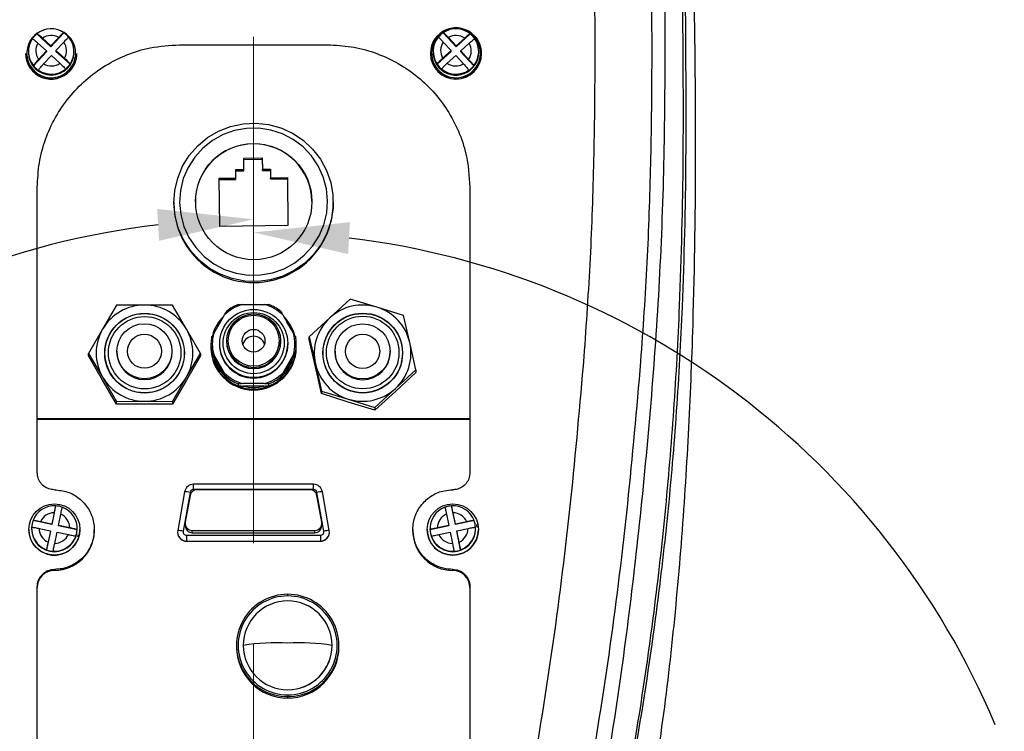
# Model space of a CAD drawing. Header units: millimetres. Extents: x 559 to 1365, y 424 to 1103.
# Tile 74 of 78: x 1159 to 1184, y 1015 to 1033. Entities that reach past the tile are written whole.
import ezdxf

# ---------------------------------------------------------------- set-up
doc = ezdxf.new("R2010")
doc.units = ezdxf.units.MM
for name, pattern in [('ACISOTGL', [3, 2, -1]), ('CENTERX2', [20.32, 12.7, -2.54, 2.54, -2.54]), ('HIDDEN', [1.905, 1.27, -0.635])]:
    doc.linetypes.add(name, pattern=pattern)
doc.layers.add('C1角度', color=7, linetype='Continuous')
doc.layers.add('虚线层', color=7, linetype='HIDDEN', lineweight=25)

msp = doc.modelspace()

# ---------------------------------------------------------------- linework, layer by layer
at = {"color": 7, "linetype": 'CENTERX2', "lineweight": 18}
msp.add_line((1164.7511, 1072.808), (1164.7511, 915.1091), dxfattribs=at)
at = {"color": 7, "linetype": 'Continuous', "lineweight": 25}
for p, q in [((1159.312, 1032.2431), (1159.312, 1032.2461)), ((1159.6653, 1031.9211), (1159.312, 1032.2431)), ((1159.6653, 1031.9435), (1159.4513, 1032.1386)), ((1159.9891, 1032.2725), (1159.6653, 1031.9211)), ((1159.8615, 1032.1564), (1159.6653, 1031.9435)), ((1159.9891, 1032.2755), (1159.9891, 1032.2725)), ((1169.5131, 1032.2725), (1169.5131, 1032.2755)), ((1169.8368, 1031.9211), (1169.5131, 1032.2725)), ((1169.8368, 1031.9435), (1169.6407, 1032.1564)), ((1170.1901, 1032.2431), (1169.8368, 1031.9211)), ((1170.0509, 1032.1386), (1169.8368, 1031.9435)), ((1170.142, 1032.286), (1170.0139, 1032.3422)), ((1170.2844, 1032.1715), (1170.142, 1032.286)), ((1170.1901, 1032.2461), (1170.1901, 1032.2431)), ((1159.3355, 1032.0129), (1159.5495, 1031.8178)), ((1159.6653, 1031.9211), (1159.6653, 1031.9435)), ((1159.7917, 1031.8283), (1159.9879, 1032.0412)), ((1162.894, 1031.9717), (1166.6081, 1031.9717)), ((1169.5143, 1032.0412), (1169.7104, 1031.8283)), ((1169.8368, 1031.9435), (1169.8368, 1031.9211)), ((1169.9526, 1031.8178), (1170.1667, 1032.0129)), ((1159.0278, 1031.7559), (1159.0278, 1031.7499)), ((1159.0992, 1031.8037), (1159.0992, 1031.7798)), ((1159.5495, 1031.7954), (1159.2258, 1031.444)), ((1159.5495, 1031.8178), (1159.3534, 1031.6049)), ((1159.4798, 1031.4897), (1159.6759, 1031.7026)), ((1159.5495, 1031.8178), (1159.5495, 1031.7954)), ((1159.6759, 1031.7026), (1159.89, 1031.5076)), ((1159.7917, 1031.8283), (1159.7917, 1031.8059)), ((1160.0058, 1031.6333), (1159.7917, 1031.8283)), ((1160.1451, 1031.484), (1159.7917, 1031.8059)), ((1160.242, 1031.7798), (1160.242, 1031.8037)), ((1160.3135, 1031.7499), (1160.3135, 1031.7559)), ((1169.1887, 1031.7559), (1169.1887, 1031.7499)), ((1169.2601, 1031.8037), (1169.2601, 1031.7798)), ((1169.7104, 1031.8059), (1169.3571, 1031.484)), ((1169.7104, 1031.8283), (1169.4963, 1031.6333)), ((1169.6122, 1031.5076), (1169.8262, 1031.7026)), ((1169.7104, 1031.8059), (1169.7104, 1031.8283)), ((1169.8262, 1031.7026), (1170.0224, 1031.4897)), ((1169.9526, 1031.7954), (1169.9526, 1031.8178)), ((1170.1488, 1031.6049), (1169.9526, 1031.8178)), ((1170.2764, 1031.444), (1169.9526, 1031.7954)), ((1170.4029, 1031.7798), (1170.4029, 1031.8037)), ((1170.4743, 1031.7499), (1170.4743, 1031.7559)), ((1159.2258, 1031.444), (1159.2258, 1031.447)), ((1160.1451, 1031.4869), (1160.1451, 1031.484)), ((1169.3571, 1031.484), (1169.3571, 1031.4869)), ((1170.2764, 1031.447), (1170.2764, 1031.444)), ((1159.3522, 1031.3318), (1159.3522, 1031.3288)), ((1160.0293, 1031.3583), (1160.0293, 1031.3612)), ((1169.4729, 1031.3612), (1169.4729, 1031.3583)), ((1170.15, 1031.3288), (1170.15, 1031.3318)), ((1163.8729, 1029.8073), (1164.1725, 1029.9242)), ((1164.1725, 1029.9242), (1164.4871, 1029.9919)), ((1164.4871, 1029.9919), (1164.8085, 1030.0085)), ((1164.8085, 1030.0085), (1165.1284, 1029.9736)), ((1165.1284, 1029.9736), (1165.4386, 1029.8881)), ((1163.3491, 1029.4388), (1163.5961, 1029.644)), ((1163.5961, 1029.644), (1163.8729, 1029.8073)), ((1163.9855, 1029.7179), (1163.7175, 1029.5696)), ((1164.2744, 1029.8203), (1163.9855, 1029.7179)), ((1164.5763, 1029.874), (1164.2744, 1029.8203)), ((1164.883, 1029.8775), (1164.5763, 1029.874)), ((1165.1861, 1029.8308), (1164.883, 1029.8775)), ((1165.4773, 1029.735), (1165.1861, 1029.8308)), ((1165.4386, 1029.8881), (1165.7309, 1029.7542)), ((1165.7488, 1029.593), (1165.4773, 1029.735)), ((1165.7309, 1029.7542), (1165.9979, 1029.5754)), ((1163.1385, 1029.1967), (1163.3491, 1029.4388)), ((1163.7175, 1029.5696), (1163.4776, 1029.3795)), ((1165.993, 1029.4084), (1165.7488, 1029.593)), ((1166.2033, 1029.1864), (1165.993, 1029.4084)), ((1165.9979, 1029.5754), (1166.2326, 1029.3564)), ((1162.9696, 1028.9242), (1163.1385, 1029.1967)), ((1163.2725, 1029.1527), (1163.1077, 1028.8955)), ((1163.4776, 1029.3795), (1163.2725, 1029.1527)), ((1166.374, 1028.933), (1166.2033, 1029.1864)), ((1166.2326, 1029.3564), (1166.4289, 1029.1027)), ((1162.8469, 1028.6283), (1162.9696, 1028.9242)), ((1164.5062, 1029.1261), (1164.9704, 1029.1314)), ((1164.5095, 1028.842), (1164.5062, 1029.1261)), ((1164.5065, 1029.0947), (1164.9704, 1029.1001)), ((1164.9704, 1029.1314), (1164.9737, 1028.8473)), ((1164.9704, 1029.1001), (1164.9704, 1029.1314)), ((1164.9704, 1029.1001), (1164.9737, 1028.8159)), ((1166.5004, 1028.6551), (1166.374, 1028.933)), ((1166.4289, 1029.1027), (1166.5818, 1028.821)), ((1163.1077, 1028.8955), (1162.9878, 1028.6147)), ((1164.3059, 1028.8396), (1164.5095, 1028.842)), ((1164.3084, 1028.6265), (1164.3059, 1028.8396)), ((1164.3063, 1028.8083), (1164.5095, 1028.8106)), ((1164.5095, 1028.8106), (1164.5095, 1028.842)), ((1164.9737, 1028.8473), (1165.1772, 1028.8496)), ((1164.9737, 1028.8159), (1164.9737, 1028.8473)), ((1164.9737, 1028.8159), (1165.1772, 1028.8183)), ((1165.1772, 1028.8496), (1165.1797, 1028.6366)), ((1165.1772, 1028.8183), (1165.1772, 1028.8496)), ((1165.1772, 1028.8183), (1165.1797, 1028.6052)), ((1166.5791, 1028.3603), (1166.5004, 1028.6551)), ((1166.5818, 1028.821), (1166.6872, 1028.5186)), ((1162.7735, 1028.3167), (1162.8469, 1028.6283)), ((1162.9878, 1028.6147), (1162.9159, 1028.3182)), ((1163.887, 1028.6217), (1164.3084, 1028.6265)), ((1163.901, 1027.4142), (1163.887, 1028.6217)), ((1163.8874, 1028.5904), (1164.3084, 1028.5952)), ((1164.3084, 1028.5952), (1164.3084, 1028.6265)), ((1165.1797, 1028.6366), (1165.6011, 1028.6414)), ((1165.1797, 1028.6052), (1165.1797, 1028.6366)), ((1165.1797, 1028.6052), (1165.6011, 1028.61)), ((1165.6011, 1028.6414), (1165.6151, 1027.4339)), ((1165.6011, 1028.61), (1165.6011, 1028.6414)), ((1165.6011, 1028.61), (1165.6148, 1027.4339)), ((1166.6872, 1028.5186), (1166.7425, 1028.2033)), ((1162.7513, 1027.9974), (1162.7735, 1028.3167)), ((1162.9159, 1028.3182), (1162.8941, 1028.0139)), ((1166.608, 1028.0566), (1166.5791, 1028.3603)), ((1166.7425, 1028.2033), (1166.7462, 1027.8832)), ((1162.7512, 1028.0203), (1162.7512, 1027.9964)), ((1162.7809, 1027.6786), (1162.7513, 1027.9974)), ((1162.8941, 1028.0139), (1162.923, 1027.7103)), ((1166.5862, 1027.7523), (1166.608, 1028.0566)), ((1166.751, 1027.9964), (1166.751, 1028.0203)), ((1162.8615, 1027.3688), (1162.7809, 1027.6786)), ((1162.923, 1027.7103), (1163.0017, 1027.4155)), ((1166.5143, 1027.4558), (1166.5862, 1027.7523)), ((1166.7462, 1027.8832), (1166.6983, 1027.5667)), ((1165.6151, 1027.4339), (1163.901, 1027.4142)), ((1166.3944, 1027.1751), (1166.5143, 1027.4558)), ((1166.6983, 1027.5667), (1166.5999, 1027.2619)), ((1162.9911, 1027.0758), (1162.8615, 1027.3688)), ((1163.0017, 1027.4155), (1163.1282, 1027.1376)), ((1166.2296, 1026.9178), (1166.3944, 1027.1751)), ((1166.5999, 1027.2619), (1166.4536, 1026.9768)), ((1163.1662, 1026.8072), (1162.9911, 1027.0758)), ((1163.1282, 1027.1376), (1163.2989, 1026.8841)), ((1166.4536, 1026.9768), (1166.2632, 1026.7187)), ((1163.3824, 1026.5701), (1163.1662, 1026.8072)), ((1163.2989, 1026.8841), (1163.5092, 1026.6621)), ((1165.7847, 1026.5009), (1166.0245, 1026.691)), ((1166.0245, 1026.691), (1166.2296, 1026.9178)), ((1166.2632, 1026.7187), (1166.0337, 1026.4943)), ((1163.6341, 1026.3705), (1163.3824, 1026.5701)), ((1163.5092, 1026.6621), (1163.7534, 1026.4776)), ((1163.7534, 1026.4776), (1164.0248, 1026.3355)), ((1165.5166, 1026.3526), (1165.7847, 1026.5009)), ((1166.0337, 1026.4943), (1165.771, 1026.3095)), ((1163.9147, 1026.2137), (1163.6341, 1026.3705)), ((1164.2169, 1026.1037), (1163.9147, 1026.2137)), ((1164.0248, 1026.3355), (1164.316, 1026.2398)), ((1164.316, 1026.2398), (1164.6191, 1026.1931)), ((1164.6191, 1026.1931), (1164.9258, 1026.1966)), ((1164.9258, 1026.1966), (1165.2277, 1026.2503)), ((1165.2277, 1026.2503), (1165.5166, 1026.3526)), ((1165.771, 1026.3095), (1165.4818, 1026.1689)), ((1164.533, 1026.0433), (1164.2169, 1026.1037)), ((1164.8547, 1026.0341), (1164.533, 1026.0433)), ((1165.1737, 1026.0763), (1164.8547, 1026.0341)), ((1165.4818, 1026.1689), (1165.1737, 1026.0763)), ((1162.0136, 1025.4417), (1161.3126, 1025.4364)), ((1162.7146, 1025.4364), (1162.0136, 1025.4417)), ((1164.4814, 1025.4578), (1165.0207, 1025.4578)), ((1164.6236, 1025.4578), (1164.8091, 1025.4638)), ((1164.8091, 1025.4638), (1164.8786, 1025.4578)), ((1167.1793, 1025.5889), (1166.6644, 1025.121)), ((1167.8487, 1025.3873), (1167.1793, 1025.5889)), ((1161.3126, 1025.4364), (1160.9621, 1024.8379)), ((1163.0652, 1024.8379), (1162.7146, 1025.4364)), ((1163.7503, 1024.7283), (1164.0199, 1025.1928)), ((1165.4822, 1025.1928), (1165.7519, 1024.7283)), ((1168.5182, 1025.1752), (1167.8487, 1025.3873)), ((1166.6644, 1025.121), (1166.1496, 1024.6425)), ((1168.6729, 1024.5005), (1168.5182, 1025.1752)), ((1160.9621, 1024.8379), (1160.6115, 1024.2289)), ((1163.4157, 1024.2289), (1163.0652, 1024.8379)), ((1163.6797, 1024.4596), (1163.6797, 1024.4073)), ((1163.894, 1024.4769), (1163.894, 1024.4633)), ((1164.0725, 1024.5417), (1164.0725, 1024.523)), ((1165.4296, 1024.523), (1165.4296, 1024.5417)), ((1165.6082, 1024.4633), (1165.6082, 1024.4769)), ((1165.8224, 1024.4073), (1165.8224, 1024.4596)), ((1166.1496, 1024.6425), (1166.3042, 1023.9678)), ((1166.1496, 1024.5784), (1166.1496, 1024.6425)), ((1166.3042, 1023.8931), (1166.1496, 1024.5784)), ((1168.8275, 1023.8152), (1168.6729, 1024.5005)), ((1160.6115, 1024.2289), (1160.9621, 1023.6303)), ((1160.6115, 1024.1647), (1160.6115, 1024.2289)), ((1161.3208, 1024.2812), (1161.3208, 1024.2588)), ((1162.7064, 1024.2588), (1162.7064, 1024.2812)), ((1163.0652, 1023.6303), (1163.4157, 1024.2289)), ((1163.4157, 1024.2289), (1163.4157, 1024.1647)), ((1163.6928, 1024.2936), (1163.6928, 1024.2414)), ((1165.8094, 1024.2414), (1165.8094, 1024.2936)), ((1166.7957, 1024.2812), (1166.7957, 1024.2588)), ((1168.1814, 1024.2588), (1168.1814, 1024.2812)), ((1160.9621, 1023.5557), (1160.6115, 1024.1647)), ((1163.4157, 1024.1647), (1163.0652, 1023.5557)), ((1164.0199, 1023.7339), (1163.7503, 1024.1983)), ((1164.0199, 1023.6741), (1163.7503, 1024.1386)), ((1165.7519, 1024.1983), (1165.4822, 1023.7339)), ((1165.7519, 1024.1386), (1165.4822, 1023.6741)), ((1166.3042, 1023.9678), (1166.4588, 1023.2825)), ((1166.4588, 1023.2183), (1166.3042, 1023.8931)), ((1168.3126, 1023.3473), (1168.8275, 1023.8152)), ((1168.8275, 1023.7511), (1168.3126, 1023.2726)), ((1168.8275, 1023.8152), (1168.8275, 1023.7511)), ((1160.9621, 1023.6303), (1161.3126, 1023.0213)), ((1161.3126, 1022.9572), (1160.9621, 1023.5557)), ((1162.7146, 1023.0213), (1163.0652, 1023.6303)), ((1163.0652, 1023.5557), (1162.7146, 1022.9572)), ((1164.0774, 1023.5788), (1164.0774, 1023.6311)), ((1164.3664, 1023.4651), (1164.3664, 1023.4129)), ((1165.0207, 1023.4688), (1164.4814, 1023.4688)), ((1165.1357, 1023.4129), (1165.1357, 1023.4651)), ((1165.4247, 1023.6311), (1165.4247, 1023.5788)), ((1165.0207, 1023.4091), (1164.4814, 1023.4091)), ((1166.4588, 1023.2825), (1167.1283, 1023.0809)), ((1166.4588, 1023.2825), (1166.4588, 1023.2183)), ((1167.1283, 1023.0063), (1166.4588, 1023.2183)), ((1167.7978, 1022.8688), (1168.3126, 1023.3473)), ((1168.3126, 1023.2726), (1167.7978, 1022.8047)), ((1161.3126, 1023.0213), (1162.0136, 1023.0266)), ((1161.3126, 1022.9572), (1161.3126, 1023.0213)), ((1162.0136, 1023.0266), (1162.7146, 1023.0213)), ((1162.7146, 1023.0213), (1162.7146, 1022.9572)), ((1167.1283, 1023.0809), (1167.7978, 1022.8688)), ((1167.7978, 1022.8047), (1167.1283, 1023.0063)), ((1162.0136, 1022.9519), (1161.3126, 1022.9572)), ((1162.7146, 1022.9572), (1162.0136, 1022.9519)), ((1167.7978, 1022.8688), (1167.7978, 1022.8047)), ((1170.1794, 1022.5878), (1159.3228, 1022.5878)), ((1170.1794, 1022.5674), (1159.3228, 1022.5674)), ((1163.0199, 1020.7573), (1162.8478, 1019.7826)), ((1166.2571, 1020.9431), (1163.2415, 1020.9431)), ((1166.2571, 1020.8125), (1163.2415, 1020.8125)), ((1166.1712, 1020.8044), (1163.3274, 1020.8044)), ((1166.6508, 1019.7826), (1166.4787, 1020.7573)), ((1163.1557, 1020.7406), (1162.9836, 1019.7659)), ((1163.1559, 1020.6606), (1163.0375, 1019.9903)), ((1166.4611, 1019.9903), (1166.3427, 1020.6606)), ((1166.515, 1019.7659), (1166.3429, 1020.7406)), ((1159.782, 1020.4026), (1159.6848, 1019.934)), ((1159.782, 1020.4041), (1159.782, 1020.4026)), ((1169.7201, 1020.4026), (1169.7201, 1020.4041)), ((1169.8174, 1019.934), (1169.7201, 1020.4026)), ((1159.2155, 1020.0311), (1159.2155, 1020.0326)), ((1159.6848, 1019.934), (1159.2155, 1020.0311)), ((1159.6848, 1019.9452), (1159.4005, 1020.0041)), ((1159.7437, 1020.2292), (1159.6848, 1019.9452)), ((1159.8526, 1019.9105), (1159.9115, 1020.1944)), ((1169.5906, 1020.1944), (1169.6495, 1019.9105)), ((1169.8174, 1019.9452), (1169.7585, 1020.2292)), ((1170.2866, 1020.0311), (1169.8174, 1019.934)), ((1170.1017, 1020.0041), (1169.8174, 1019.9452)), ((1170.2866, 1020.0326), (1170.2866, 1020.0311)), ((1159.1085, 1019.8104), (1159.1085, 1019.8074)), ((1159.1799, 1019.8343), (1159.1799, 1019.8224)), ((1159.3657, 1019.8364), (1159.65, 1019.7776)), ((1159.65, 1019.7664), (1159.5528, 1019.2978)), ((1159.65, 1019.7776), (1159.5911, 1019.4937)), ((1159.65, 1019.7776), (1159.65, 1019.7664)), ((1159.6848, 1019.934), (1159.6848, 1019.9452)), ((1159.8526, 1019.9105), (1159.8526, 1019.8993)), ((1160.1369, 1019.8517), (1159.8526, 1019.9105)), ((1160.3219, 1019.8022), (1159.8526, 1019.8993)), ((1160.3219, 1019.8037), (1160.3219, 1019.8022)), ((1160.3227, 1019.8224), (1160.3227, 1019.8343)), ((1160.3808, 1019.6772), (1160.3941, 1019.8074)), ((1160.3941, 1019.8074), (1160.3941, 1019.8104)), ((1160.7513, 1019.7817), (1160.7513, 1019.8067)), ((1163.0349, 1019.9601), (1163.0349, 1019.903)), ((1163.209, 1019.7862), (1166.2895, 1019.7862)), ((1163.209, 1019.7291), (1163.209, 1019.7862)), ((1166.2895, 1019.7291), (1166.2895, 1019.7862)), ((1166.4637, 1019.903), (1166.4637, 1019.9601)), ((1168.7509, 1019.8067), (1168.7509, 1019.7817)), ((1169.108, 1019.8104), (1169.108, 1019.8074)), ((1169.1794, 1019.8343), (1169.1794, 1019.8224)), ((1169.6495, 1019.8993), (1169.1802, 1019.8022)), ((1169.1802, 1019.8022), (1169.1802, 1019.8037)), ((1169.6495, 1019.9105), (1169.3652, 1019.8517)), ((1169.6495, 1019.8993), (1169.6495, 1019.9105)), ((1169.8174, 1019.9452), (1169.8174, 1019.934)), ((1169.8521, 1019.7776), (1170.1364, 1019.8364)), ((1169.8521, 1019.7664), (1169.8521, 1019.7776)), ((1169.911, 1019.4937), (1169.8521, 1019.7776)), ((1169.9494, 1019.2978), (1169.8521, 1019.7664)), ((1170.3222, 1019.8224), (1170.3222, 1019.8343)), ((1170.3936, 1019.8074), (1170.3936, 1019.8104)), ((1159.759, 1019.459), (1159.8179, 1019.7429)), ((1159.8179, 1019.7429), (1160.1022, 1019.6841)), ((1160.2871, 1019.6346), (1160.2871, 1019.6361)), ((1162.8444, 1019.7436), (1162.8444, 1019.7394)), ((1163.0694, 1019.6639), (1166.4292, 1019.6639)), ((1163.0694, 1019.6639), (1163.0694, 1019.5189)), ((1163.0694, 1019.5189), (1166.4292, 1019.5189)), ((1163.0694, 1019.5148), (1163.0694, 1019.5189)), ((1163.0694, 1019.5148), (1166.4292, 1019.5148)), ((1163.209, 1019.7291), (1166.2895, 1019.7291)), ((1166.4292, 1019.6639), (1166.4292, 1019.5189)), ((1166.4292, 1019.5148), (1166.4292, 1019.5189)), ((1166.6542, 1019.7394), (1166.6542, 1019.7436)), ((1169.215, 1019.6361), (1169.215, 1019.6346)), ((1169.4, 1019.6841), (1169.6843, 1019.7429)), ((1169.6843, 1019.7429), (1169.7432, 1019.459)), ((1159.5528, 1019.2978), (1159.5528, 1019.2993)), ((1159.7206, 1019.2645), (1159.7206, 1019.2631)), ((1169.7815, 1019.2631), (1169.7815, 1019.2645)), ((1169.9494, 1019.2993), (1169.9494, 1019.2978)), ((1159.7513, 1018.8083), (1159.7513, 1018.7831)), ((1169.7508, 1018.7831), (1169.7508, 1018.8083)), ((1159.3228, 1010.5068), (1159.3228, 1018.3804)), ((1170.1794, 1018.3804), (1170.1794, 1010.5068)), ((1165.6082, 1018.1423), (1165.6082, 1018.1829)), ((1164.3225, 1016.899), (1164.3225, 1016.8639)), ((1164.4939, 1016.9027), (1164.4939, 1016.9012)), ((1166.7224, 1016.9012), (1166.7224, 1016.9027)), ((1166.8938, 1016.8639), (1166.8938, 1016.899)), ((1165.6082, 1015.7885), (1165.6082, 1015.79)), ((1165.6082, 1015.6601), (1165.6082, 1015.6151)), ((1165.6082, 1015.58), (1165.6082, 1015.6151))]:
    msp.add_line(p, q, dxfattribs=at)
at = {"color": 8, "linetype": 'Continuous', "lineweight": 25}
for p, q in [((1170.3796, 1032.0347), (1170.2844, 1032.1715)), ((1160.1003, 1031.3223), (1160.1235, 1031.3462)), ((1163.2415, 1020.8125), (1163.2415, 1020.9431)), ((1166.2571, 1020.8125), (1166.2571, 1020.9431)), ((1170.3628, 1019.865), (1170.3523, 1019.9364)), ((1160.3372, 1019.6276), (1160.3528, 1019.6875))]:
    msp.add_line(p, q, dxfattribs=at)
at = {"color": 7, "linetype": 'Continuous', "lineweight": 25}
for centre, radius in [((1164.7566, 1028.0361), 1.4587), ((1162.0128, 1024.2305), 0.9981), ((1162.0172, 1024.2353), 0.9964), ((1164.7543, 1024.4761), 0.8538), ((1164.7538, 1024.4853), 0.7667), ((1164.7537, 1024.5411), 0.676), ((1167.4908, 1024.2399), 0.9978), ((1167.4922, 1024.2318), 0.9966), ((1162.0173, 1024.2446), 0.9086), ((1162.011, 1024.2818), 0.6902), ((1164.7537, 1024.5448), 0.6402), ((1167.4906, 1024.249), 0.9107), ((1167.4869, 1024.2786), 0.6914), ((1162.0118, 1024.2807), 0.4268), ((1164.7521, 1024.545), 0.2847), ((1167.4884, 1024.2793), 0.4281), ((1159.752, 1019.8105), 0.6421), ((1169.7515, 1019.8101), 0.6422)]:
    msp.add_circle(centre, radius, dxfattribs=at)
at = {"color": 7, "linetype": 'Continuous', "lineweight": 18}
for radius, start, end in [(123.0653, 318, 222), (114.28, 316.394071, 223.605929)]:
    msp.add_arc((1164.7511, 946.3451), radius, start, end, dxfattribs=at)
at = {"color": 7, "linetype": 'Continuous', "lineweight": 25}
for centre, radius, start, end in [((1159.6706, 1031.7981), 0.5738, 56.2951, 128.68246), ((1169.8318, 1031.7527), 0.6431, 42.56736, 179.71798), ((1169.8315, 1031.7981), 0.5738, 51.31754, 123.7049), ((1159.6704, 1031.7579), 0.612, 107.31153, 314.62674), ((1159.6651, 1031.8036), 0.5659, 145.96307, 219.06941), ((1159.6681, 1031.7988), 0.5694, 128.71476, 145.97658), ((1159.6706, 1031.8192), 0.3874, 60.49057, 124.487), ((1159.6745, 1031.759), 0.6099, 317.4051, 72.98519), ((1159.6725, 1031.7982), 0.5703, 39.03651, 56.28189), ((1159.6761, 1031.8037), 0.5659, 325.96307, 39.06941), ((1169.8329, 1031.7573), 0.613, 107.43873, 26.90556), ((1169.826, 1031.8037), 0.5659, 140.93059, 214.03693), ((1169.8296, 1031.7982), 0.5703, 123.71811, 140.96349), ((1169.8315, 1031.8192), 0.3874, 55.513, 119.50943), ((1169.834, 1031.7988), 0.5694, 34.02342, 51.28524), ((1169.837, 1031.8036), 0.5659, 320.93059, 34.03693), ((1169.8371, 1031.7557), 0.6373, 0.01898, 42.6916), ((1159.6668, 1031.8231), 0.3819, 150.19295, 214.83953), ((1159.6745, 1031.8231), 0.3819, 330.19295, 34.83953), ((1169.8277, 1031.8231), 0.3819, 145.16047, 209.80705), ((1169.8353, 1031.8231), 0.3819, 325.16047, 29.80705), ((1159.6708, 1031.7588), 0.643, 180.26159, 317.45308), ((1159.6709, 1031.7531), 0.6431, 180.28202, 317.43264), ((1159.6706, 1031.7821), 0.5714, 180.23496, 359.76504), ((1159.6762, 1031.7561), 0.6373, 317.3084, 359.98102), ((1159.6762, 1031.7501), 0.6373, 317.3084, 359.98102), ((1169.8315, 1031.7526), 0.6428, 180.24222, 359.75778), ((1169.8265, 1031.7799), 0.5664, 180.01762, 222.69296), ((1169.8314, 1031.7822), 0.5715, 222.53171, 359.75363), ((1159.6687, 1031.8032), 0.5703, 219.03651, 236.28189), ((1159.6706, 1031.8269), 0.3874, 240.49057, 304.487), ((1159.6731, 1031.8026), 0.5694, 308.71476, 325.97658), ((1169.829, 1031.8026), 0.5694, 214.02342, 231.28524), ((1169.8315, 1031.8269), 0.3874, 235.513, 299.50943), ((1169.8334, 1031.8032), 0.5703, 303.71811, 320.96349), ((1159.6706, 1031.8092), 0.5738, 236.2951, 308.68246), ((1169.8315, 1031.8092), 0.5738, 231.31754, 303.7049), ((1164.7511, 1028.0216), 1.4643, 0.90065, 179.75751), ((1164.751, 1028.0046), 1.9999, 180.23458, 0.42358), ((1162.0124, 1024.2263), 1.2154, 89.94099, 149.78681), ((1162.0149, 1024.2263), 1.2154, 30.21319, 90.05901), ((1164.7497, 1024.4561), 1.037, 104.99446, 134.73335), ((1164.7496, 1024.452), 1.0728, 110.9279, 128.79991), ((1164.7524, 1024.4561), 1.037, 45.26665, 75.00554), ((1164.7525, 1024.452), 1.0728, 51.20009, 69.0721), ((1167.4886, 1024.2228), 1.219, 72.81393, 132.53669), ((1167.4931, 1024.2306), 1.2102, 12.88804, 72.9115), ((1164.7439, 1024.3983), 1.0645, 134.21399, 163.0857), ((1164.7437, 1024.4022), 1.0286, 143.84144, 155.88561), ((1164.7584, 1024.3984), 1.0643, 14.73547, 45.78757), ((1164.7584, 1024.4022), 1.0286, 24.11439, 36.15856), ((1167.4779, 1024.234), 1.2035, 132.52666, 192.78032), ((1162.0014, 1024.2341), 1.202, 149.84587, 210.15413), ((1162.0258, 1024.2341), 1.202, 329.84587, 30.15413), ((1164.74, 1024.4633), 1.0246, 165.00945, 194.99055), ((1164.7622, 1024.4633), 1.0246, 345.00945, 14.99055), ((1164.7394, 1024.4596), 1.0598, 170.99042, 189.00958), ((1164.7511, 1024.4669), 0.8571, 180.23654, 359.76346), ((1164.7511, 1024.526), 0.6785, 180.24755, 359.75245), ((1164.7511, 1024.372), 0.2861, 17.82963, 162.17037), ((1164.7627, 1024.4596), 1.0598, 350.99042, 9.00958), ((1167.4991, 1024.2342), 1.2035, 312.52666, 12.78032), ((1162.0136, 1024.2618), 0.6928, 180.24755, 359.75245), ((1164.7395, 1024.4073), 1.0598, 180.00024, 189.00944), ((1164.7511, 1024.3819), 1.0714, 180.23758, 359.76242), ((1164.7507, 1024.4049), 1.0718, 191.58756, 359.73229), ((1164.7626, 1024.4073), 1.0598, 350.99056, 359.99976), ((1167.4885, 1024.2615), 0.6928, 180.22537, 359.77463), ((1164.7439, 1024.4049), 1.0287, 195.00566, 225.26728), ((1164.7582, 1024.4049), 1.0287, 314.73272, 344.99434), ((1167.4839, 1024.2377), 1.2102, 192.88804, 252.9115), ((1164.7497, 1024.4705), 1.037, 225.26665, 255.00554), ((1164.7524, 1024.4705), 1.037, 284.99446, 314.73335), ((1162.0124, 1024.2419), 1.2154, 210.21319, 270.05901), ((1162.0149, 1024.2419), 1.2154, 269.94099, 329.78681), ((1164.7496, 1024.4672), 1.0728, 231.20009, 249.0721), ((1164.7496, 1024.4149), 1.0728, 231.20009, 249.0721), ((1164.7525, 1024.4672), 1.0728, 290.9279, 308.79991), ((1164.7525, 1024.4149), 1.0728, 290.9279, 308.79991), ((1164.7511, 1024.4147), 1.0411, 254.99107, 285.00893), ((1167.4885, 1024.2455), 1.219, 252.81393, 312.53669), ((1163.2413, 1020.7181), 0.2249, 89.96976, 169.95287), ((1163.0086, 1020.1046), 0.6528, 76.97609, 89.00614), ((1163.2414, 1020.7254), 0.087, 89.96976, 169.95287), ((1163.3273, 1020.6303), 0.1741, 89.96976, 169.95287), ((1166.1713, 1020.6303), 0.1741, 10.04713, 90.03024), ((1166.2573, 1020.7181), 0.2249, 10.04713, 90.03024), ((1166.2572, 1020.7254), 0.087, 10.04713, 90.03024), ((1166.49, 1020.1046), 0.6528, 90.99386, 103.02391), ((1159.7511, 1019.8336), 0.5714, 86.90334, 159.61366), ((1159.7513, 1019.8314), 0.5721, 69.69401, 86.92628), ((1159.7521, 1019.8342), 0.5706, 356.93966, 69.72156), ((1169.75, 1019.8342), 0.5706, 110.27844, 183.06034), ((1169.7508, 1019.8314), 0.5721, 93.07372, 110.30599), ((1169.751, 1019.8336), 0.5714, 20.38634, 93.09666), ((1159.7499, 1019.8328), 0.5699, 159.6412, 176.91665), ((1159.7512, 1019.8435), 0.3857, 91.11429, 155.40271), ((1159.7519, 1019.8439), 0.3852, 1.15403, 65.50719), ((1169.7503, 1019.8439), 0.3852, 114.49281, 178.84597), ((1169.751, 1019.8435), 0.3857, 24.59729, 88.88571), ((1169.7523, 1019.8328), 0.5699, 3.08335, 20.3588), ((1159.7514, 1019.8082), 0.6429, 180.06734, 348.24313), ((1159.7505, 1019.8345), 0.5706, 176.93966, 249.72156), ((1159.7513, 1019.823), 0.5714, 180.05884, 359.94116), ((1159.7508, 1019.8442), 0.3852, 181.15403, 245.50719), ((1159.7519, 1019.7825), 0.9994, 269.96655, 359.95488), ((1159.7528, 1019.8329), 0.5699, 339.6412, 356.91665), ((1163.0692, 1019.7437), 0.2247, 170.02892, 270.04847), ((1162.8365, 1019.1299), 0.6528, 76.97609, 89.00614), ((1163.0693, 1019.7509), 0.087, 170.02892, 270.04847), ((1163.2089, 1019.9602), 0.174, 170.02892, 270.04847), ((1163.2089, 1019.9031), 0.174, 180.03477, 270.0438), ((1166.2897, 1019.9602), 0.174, 269.95153, 9.97108), ((1166.2897, 1019.9031), 0.174, 269.9562, 359.96523), ((1166.4294, 1019.7437), 0.2247, 269.95153, 9.97108), ((1166.4293, 1019.7509), 0.087, 269.95153, 9.97108), ((1166.6621, 1019.1299), 0.6528, 90.99386, 103.02391), ((1169.75, 1019.7823), 0.9992, 180.0335, 270.04507), ((1169.7508, 1019.8081), 0.6428, 180.06038, 359.93962), ((1169.7508, 1019.823), 0.5714, 180.05836, 359.94164), ((1169.7494, 1019.8329), 0.5699, 183.08335, 200.3588), ((1169.7514, 1019.8442), 0.3852, 294.49281, 358.84597), ((1169.7516, 1019.8345), 0.5706, 290.27844, 3.06034), ((1169.7514, 1019.8118), 0.6136, 4.9737, 11.71559), ((1159.7515, 1019.8351), 0.5714, 266.90334, 339.61366), ((1159.7515, 1019.8446), 0.3857, 271.11429, 335.40271), ((1159.7519, 1019.8122), 0.6137, 342.4987, 348.27429), ((1163.0692, 1019.7395), 0.2248, 180.03477, 270.0438), ((1166.4294, 1019.7395), 0.2248, 269.9562, 359.96523), ((1169.7506, 1019.8351), 0.5714, 200.38634, 273.09666), ((1169.7507, 1019.8446), 0.3857, 204.59729, 268.88571), ((1159.7513, 1019.8343), 0.5721, 249.69401, 266.92628), ((1169.7508, 1019.8343), 0.5721, 273.07372, 290.30599), ((1159.751, 1018.3549), 0.4283, 89.96074, 179.96069), ((1169.7511, 1018.3549), 0.4283, 0.03931, 90.03926), ((1165.6068, 1016.899), 1.2839, 89.93909, 270.06091), ((1165.6069, 1016.9012), 1.2411, 89.93909, 270.06091), ((1165.6095, 1016.899), 1.2839, 269.93909, 90.06091), ((1165.6095, 1016.9012), 1.2411, 269.93909, 90.06091), ((1165.6082, 1016.9027), 1.1142, 0, 180), ((1165.6072, 1016.8647), 1.2847, 180.03657, 270.042), ((1165.3304, 1011.5948), 5.3734, 87.0366, 98.95519), ((1165.6074, 1016.9035), 1.1135, 180.03931, 270.03926), ((1165.6075, 1016.9021), 1.1136, 180.04512, 270.03345), ((1165.886, 1011.5948), 5.3734, 81.04481, 92.9634), ((1165.6089, 1016.9035), 1.1135, 269.96074, 359.96069), ((1165.609, 1016.9019), 1.1134, 269.95493, 359.9665), ((1165.6091, 1016.8647), 1.2847, 269.958, 359.96343)]:
    msp.add_arc(centre, radius, start, end, dxfattribs=at)
at = {"color": 8, "linetype": 'Continuous', "lineweight": 25}
msp.add_arc((1169.8315, 1031.7586), 0.6428, 180.24222, 359.75778, dxfattribs=at)
at = {"color": 7, "linetype": 'Continuous', "lineweight": 25}
for points, knots in [([(1171.4738, 1057.2336), (1171.665, 1055.7378), (1172.0475, 1052.7448), (1172.5046, 1048.1868), (1172.8209, 1044.3313), (1173.0241, 1041.1972), (1173.1503, 1038.8047), (1173.2453, 1036.3971), (1173.3048, 1033.9742), (1173.3241, 1031.5359), (1173.2943, 1029.0825), (1173.2139, 1026.6156), (1173.0986, 1024.9641), (1173.0409, 1024.1381)], [0, 0, 0, 0, 0.140638, 0.2813927, 0.4222626, 0.4943754, 0.5665185, 0.6386918, 0.7108951, 0.7831283, 0.8553908, 0.9276819, 1, 1, 1, 1]), ([(1172.8968, 1057.2073), (1173.09, 1055.71), (1173.4763, 1052.715), (1173.936, 1048.1493), (1174.253, 1044.2852), (1174.4562, 1041.1426), (1174.582, 1038.742), (1174.6761, 1036.3263), (1174.7344, 1033.8951), (1174.7524, 1031.4484), (1174.7209, 1028.9865), (1174.6389, 1026.511), (1174.5229, 1024.8535), (1174.4649, 1024.0246)], [0, 0, 0, 0, 0.14075, 0.2815242, 0.4223315, 0.4944853, 0.5666523, 0.6388338, 0.7110313, 0.7832458, 0.8554784, 0.9277295, 1, 1, 1, 1]), ([(1175.0986, 1046.8507), (1175.2044, 1045.4372), (1175.4202, 1042.553), (1175.6511, 1038.1931), (1175.8051, 1033.7752), (1175.8592, 1029.3593), (1175.8047, 1025.4989), (1175.671, 1022.196), (1175.4938, 1019.4514), (1175.24, 1016.7206), (1174.9428, 1014.3959), (1174.6317, 1012.4756), (1174.3374, 1010.9526), (1174.0431, 1009.6213), (1173.8165, 1008.8064), (1173.7281, 1008.4886)], [0, 0, 0, 0, 0.1103126, 0.2250927, 0.3397736, 0.4543371, 0.5687634, 0.6402055, 0.7115838, 0.7827923, 0.8536156, 0.8939393, 0.9341735, 0.9743309, 1, 1, 1, 1]), ([(1175.0746, 1032.9398), (1175.0747, 1031.8808), (1175.0747, 1029.7869), (1174.9806, 1026.6528), (1174.7819, 1023.5679), (1174.5022, 1020.525), (1174.1707, 1017.581), (1173.7676, 1014.7298), (1173.2912, 1011.9643), (1172.6848, 1009.0499), (1171.9284, 1005.9807), (1171.2698, 1003.8557), (1170.9391, 1002.7884)], [0, 0, 0, 0, 0.1052926, 0.2081944, 0.3092619, 0.4089719, 0.5077321, 0.5993841, 0.6908261, 0.7823407, 0.8906775, 1, 1, 1, 1]), ([(1171.0428, 1002.7449), (1171.0428, 1002.7449), (1171.0456, 1002.751), (1171.0681, 1002.7998), (1171.1695, 1003.0191), (1171.567, 1003.916), (1172.1671, 1005.4843), (1172.8374, 1007.6152), (1173.4009, 1009.7735), (1173.8745, 1011.9534), (1174.3519, 1014.5555), (1174.7626, 1017.3024), (1175.0947, 1020.1919), (1175.3141, 1022.8072), (1175.4746, 1025.7907), (1175.5547, 1029.1416), (1175.5359, 1031.6085), (1175.5265, 1032.8419)], [0, 0, 0, 0, 0.0000003, 0.0006716, 0.0052645, 0.0235709, 0.0965222, 0.1690528, 0.2416601, 0.3143139, 0.3869081, 0.5001109, 0.5857127, 0.6713385, 0.7569426, 0.8784755, 1, 1, 1, 1]), ([(1175.5871, 1032.8061), (1175.5971, 1031.5743), (1175.6171, 1029.1105), (1175.5371, 1025.7635), (1175.3767, 1022.7823), (1175.1535, 1020.169), (1174.8133, 1017.2826), (1174.3922, 1014.5393), (1173.905, 1011.9405), (1173.4229, 1009.7635), (1172.8513, 1007.6082), (1172.1732, 1005.4804), (1171.5691, 1003.9146), (1171.1708, 1003.0211), (1171.0736, 1002.8109), (1171.055, 1002.7709), (1171.055, 1002.7709)], [0, 0, 0, 0, 0.12151959, 0.24304547, 0.3287493, 0.41447447, 0.50017552, 0.61351594, 0.68621261, 0.75896796, 0.83167806, 0.90431295, 0.97735466, 0.99567962, 0.99999972, 1, 1, 1, 1]), ([(1159.1962, 1032.1204), (1159.1977, 1032.1211), (1159.2007, 1032.1227), (1159.2241, 1032.1072), (1159.2587, 1032.08), (1159.298, 1032.0467), (1159.3244, 1032.0228), (1159.3355, 1032.0129)], [0, 0, 0, 0, 0.2107913, 0.4215548, 0.6331395, 0.8470168, 1, 1, 1, 1]), ([(1159.4513, 1032.1386), (1159.4354, 1032.1528), (1159.4035, 1032.1814), (1159.3613, 1032.2164), (1159.33, 1032.24), (1159.3141, 1032.249), (1159.3126, 1032.2469), (1159.312, 1032.2461)], [0, 0, 0, 0, 0.2198469, 0.4398429, 0.6562811, 0.8693721, 1, 1, 1, 1]), ([(1159.9891, 1032.2755), (1159.9877, 1032.2762), (1159.9849, 1032.2775), (1159.9635, 1032.2599), (1159.9318, 1032.23), (1159.8958, 1032.1933), (1159.8716, 1032.1673), (1159.8615, 1032.1564)], [0, 0, 0, 0, 0.2107913, 0.4215548, 0.6331395, 0.8470168, 1, 1, 1, 1]), ([(1159.9879, 1032.0412), (1160.0024, 1032.0568), (1160.0316, 1032.088), (1160.0703, 1032.1266), (1160.099, 1032.1527), (1160.1135, 1032.163), (1160.1149, 1032.1611), (1160.1155, 1032.1603)], [0, 0, 0, 0, 0.2198469, 0.4398429, 0.6562811, 0.8693721, 1, 1, 1, 1]), ([(1169.3867, 1032.1603), (1169.388, 1032.161), (1169.3908, 1032.1623), (1169.4123, 1032.1448), (1169.4439, 1032.1148), (1169.4799, 1032.0782), (1169.5042, 1032.0521), (1169.5143, 1032.0412)], [0, 0, 0, 0, 0.2107913, 0.4215548, 0.6331395, 0.8470168, 1, 1, 1, 1]), ([(1169.6407, 1032.1564), (1169.6261, 1032.172), (1169.5969, 1032.2032), (1169.5582, 1032.2418), (1169.5295, 1032.2679), (1169.515, 1032.2782), (1169.5136, 1032.2762), (1169.5131, 1032.2755)], [0, 0, 0, 0, 0.2198469, 0.4398429, 0.6562811, 0.8693721, 1, 1, 1, 1]), ([(1170.1901, 1032.2461), (1170.1886, 1032.2468), (1170.1856, 1032.2484), (1170.1622, 1032.2328), (1170.1276, 1032.2057), (1170.0884, 1032.1724), (1170.0619, 1032.1485), (1170.0509, 1032.1386)], [0, 0, 0, 0, 0.2107913, 0.4215548, 0.6331395, 0.8470168, 1, 1, 1, 1]), ([(1170.1667, 1032.0129), (1170.1826, 1032.0271), (1170.2144, 1032.0557), (1170.2566, 1032.0908), (1170.288, 1032.1143), (1170.3038, 1032.1233), (1170.3054, 1032.1212), (1170.3059, 1032.1204)], [0, 0, 0, 0, 0.2198469, 0.4398429, 0.6562811, 0.8693721, 1, 1, 1, 1]), ([(1159.3228, 1028.4004), (1159.333, 1028.6032), (1159.3534, 1029.0087), (1159.5126, 1029.5993), (1159.764, 1030.1547), (1160.1064, 1030.6607), (1160.5312, 1031.1003), (1161.0222, 1031.4628), (1161.5674, 1031.7324), (1162.1935, 1031.93), (1162.6449, 1031.9568), (1162.894, 1031.9717)], [0, 0, 0, 0, 0.1088664, 0.2177346, 0.3266065, 0.4354744, 0.5441639, 0.6528456, 0.7602564, 0.8676611, 1, 1, 1, 1]), ([(1166.6081, 1031.9717), (1166.8066, 1031.9619), (1167.2036, 1031.9423), (1167.7823, 1031.7898), (1168.3269, 1031.5491), (1168.8253, 1031.2214), (1169.2612, 1030.8146), (1169.6277, 1030.3396), (1169.9069, 1029.8074), (1170.129, 1029.16), (1170.1609, 1028.6796), (1170.1794, 1028.4004)], [0, 0, 0, 0, 0.1055409, 0.2110844, 0.3165885, 0.4220995, 0.5283784, 0.6346637, 0.742485, 0.8503084, 1, 1, 1, 1]), ([(1160.1451, 1031.4869), (1160.1436, 1031.4905), (1160.1405, 1031.4975), (1160.1171, 1031.5247), (1160.0825, 1031.5605), (1160.0433, 1031.5987), (1160.0168, 1031.6231), (1160.0058, 1031.6333)], [0, 0, 0, 0, 0.2107913, 0.4215548, 0.6331395, 0.8470168, 1, 1, 1, 1]), ([(1169.4963, 1031.6333), (1169.4804, 1031.6185), (1169.4486, 1031.5891), (1169.4064, 1031.5472), (1169.3751, 1031.5136), (1169.3592, 1031.4937), (1169.3577, 1031.4888), (1169.3571, 1031.4869)], [0, 0, 0, 0, 0.2198469, 0.4398429, 0.6562811, 0.8693721, 1, 1, 1, 1]), ([(1159.3534, 1031.6049), (1159.3388, 1031.5889), (1159.3097, 1031.5568), (1159.271, 1031.5113), (1159.2423, 1031.4751), (1159.2277, 1031.454), (1159.2263, 1031.4489), (1159.2258, 1031.447)], [0, 0, 0, 0, 0.2198469, 0.4398429, 0.6562811, 0.8693721, 1, 1, 1, 1]), ([(1159.3522, 1031.3318), (1159.3536, 1031.3355), (1159.3563, 1031.3428), (1159.3778, 1031.3719), (1159.4094, 1031.4106), (1159.4454, 1031.4521), (1159.4697, 1031.4786), (1159.4798, 1031.4897)], [0, 0, 0, 0, 0.2107913, 0.4215548, 0.6331395, 0.8470168, 1, 1, 1, 1]), ([(1159.89, 1031.5076), (1159.9059, 1031.4928), (1159.9377, 1031.4634), (1159.98, 1031.4215), (1160.0113, 1031.3879), (1160.0271, 1031.368), (1160.0287, 1031.3631), (1160.0293, 1031.3612)], [0, 0, 0, 0, 0.2198469, 0.4398429, 0.6562811, 0.8693721, 1, 1, 1, 1]), ([(1169.4729, 1031.3612), (1169.4744, 1031.3648), (1169.4774, 1031.3718), (1169.5008, 1031.399), (1169.5354, 1031.4348), (1169.5746, 1031.473), (1169.6011, 1031.4974), (1169.6122, 1031.5076)], [0, 0, 0, 0, 0.2107913, 0.4215548, 0.6331395, 0.8470168, 1, 1, 1, 1]), ([(1170.0224, 1031.4897), (1170.0369, 1031.4737), (1170.0661, 1031.4416), (1170.1048, 1031.3962), (1170.1335, 1031.36), (1170.148, 1031.3388), (1170.1494, 1031.3337), (1170.15, 1031.3318)], [0, 0, 0, 0, 0.2198469, 0.4398429, 0.6562811, 0.8693721, 1, 1, 1, 1]), ([(1170.2764, 1031.447), (1170.275, 1031.4506), (1170.2722, 1031.458), (1170.2508, 1031.487), (1170.2191, 1031.5258), (1170.1831, 1031.5672), (1170.1589, 1031.5938), (1170.1488, 1031.6049)], [0, 0, 0, 0, 0.2107913, 0.4215548, 0.6331395, 0.8470168, 1, 1, 1, 1]), ([(1159.3228, 1021.2334), (1159.3228, 1021.8316), (1159.3228, 1023.0281), (1159.3228, 1024.8232), (1159.3228, 1026.6155), (1159.3228, 1027.8054), (1159.3228, 1028.4004)], [0, 0, 0, 0, 0.2498235, 0.4996321, 0.7498089, 1, 1, 1, 1]), ([(1170.1794, 1028.4004), (1170.1794, 1027.8066), (1170.1794, 1026.6191), (1170.1794, 1024.8281), (1170.1794, 1023.0318), (1170.1794, 1021.8329), (1170.1794, 1021.2334)], [0, 0, 0, 0, 0.2496753, 0.4993366, 0.7496607, 1, 1, 1, 1]), ([(1164.3664, 1025.4541), (1164.3877, 1025.4548), (1164.4257, 1025.4562), (1164.4644, 1025.4573), (1164.4814, 1025.4578)], [0, 0, 0, 0, 0.5613045, 1, 1, 1, 1]), ([(1165.0207, 1025.4578), (1165.0423, 1025.4572), (1165.0811, 1025.4561), (1165.119, 1025.4547), (1165.1357, 1025.4541)], [0, 0, 0, 0, 0.5586909, 1, 1, 1, 1]), ([(1164.0199, 1025.1928), (1164.0307, 1025.2108), (1164.0501, 1025.243), (1164.069, 1025.2743), (1164.0774, 1025.2881)], [0, 0, 0, 0, 0.5586909, 1, 1, 1, 1]), ([(1165.4247, 1025.2881), (1165.4354, 1025.2705), (1165.4544, 1025.2392), (1165.4737, 1025.2069), (1165.4822, 1025.1928)], [0, 0, 0, 0, 0.5613045, 1, 1, 1, 1]), ([(1163.6928, 1024.6255), (1163.7034, 1024.6447), (1163.7224, 1024.6787), (1163.7418, 1024.7132), (1163.7503, 1024.7283)], [0, 0, 0, 0, 0.5613045, 1, 1, 1, 1]), ([(1165.7519, 1024.7283), (1165.7627, 1024.7091), (1165.782, 1024.6746), (1165.801, 1024.6406), (1165.8094, 1024.6255)], [0, 0, 0, 0, 0.5586909, 1, 1, 1, 1]), ([(1163.7503, 1024.1983), (1163.7395, 1024.2163), (1163.7201, 1024.2486), (1163.7011, 1024.2798), (1163.6928, 1024.2936)], [0, 0, 0, 0, 0.5586909, 1, 1, 1, 1]), ([(1163.6928, 1024.2414), (1163.7034, 1024.2222), (1163.7224, 1024.1882), (1163.7418, 1024.1537), (1163.7503, 1024.1386)], [0, 0, 0, 0, 0.5613045, 1, 1, 1, 1]), ([(1165.8094, 1024.2936), (1165.7987, 1024.2761), (1165.7797, 1024.2447), (1165.7604, 1024.2125), (1165.7519, 1024.1983)], [0, 0, 0, 0, 0.5613045, 1, 1, 1, 1]), ([(1165.7519, 1024.1386), (1165.7627, 1024.1578), (1165.782, 1024.1923), (1165.801, 1024.2263), (1165.8094, 1024.2414)], [0, 0, 0, 0, 0.5586909, 1, 1, 1, 1]), ([(1156.4612, 1024.1381), (1156.5654, 1022.9395), (1156.7737, 1020.5416), (1157.2175, 1016.9563), (1157.7892, 1013.3863), (1158.5065, 1009.8392), (1159.3402, 1006.3151), (1159.9153, 1003.9693), (1160.2029, 1002.7959)], [0, 0, 0, 0, 0.1664094, 0.332919, 0.4995292, 0.6662439, 0.8330683, 1, 1, 1, 1]), ([(1173.0409, 1024.1381), (1172.9368, 1022.9395), (1172.7285, 1020.5416), (1172.2847, 1016.9563), (1171.7129, 1013.3863), (1170.9956, 1009.8392), (1170.162, 1006.3151), (1169.5869, 1003.9693), (1169.2992, 1002.7959)], [0, 0, 0, 0, 0.1664094, 0.332919, 0.4995292, 0.6662439, 0.8330683, 1, 1, 1, 1]), ([(1174.4649, 1024.0246), (1174.3616, 1022.8339), (1174.1549, 1020.4508), (1173.7165, 1016.8863), (1173.1543, 1013.3345), (1172.4498, 1009.8039), (1171.6282, 1006.2963), (1171.0556, 1003.9628), (1170.7692, 1002.7959)], [0, 0, 0, 0, 0.1662504, 0.3327254, 0.4993802, 0.6661725, 0.8330617, 1, 1, 1, 1]), ([(1164.0774, 1023.6311), (1164.0668, 1023.6502), (1164.0478, 1023.6843), (1164.0284, 1023.7187), (1164.0199, 1023.7339)], [0, 0, 0, 0, 0.5613045, 1, 1, 1, 1]), ([(1165.4822, 1023.7339), (1165.4714, 1023.7146), (1165.4521, 1023.6801), (1165.4331, 1023.6461), (1165.4247, 1023.6311)], [0, 0, 0, 0, 0.5586909, 1, 1, 1, 1]), ([(1164.0199, 1023.6741), (1164.0307, 1023.6561), (1164.0501, 1023.6239), (1164.069, 1023.5926), (1164.0774, 1023.5788)], [0, 0, 0, 0, 0.5586909, 1, 1, 1, 1]), ([(1164.4814, 1023.4688), (1164.4598, 1023.4682), (1164.4211, 1023.4671), (1164.3832, 1023.4657), (1164.3664, 1023.4651)], [0, 0, 0, 0, 0.55869094, 1, 1, 1, 1]), ([(1165.1357, 1023.4651), (1165.1144, 1023.4659), (1165.0764, 1023.4673), (1165.0377, 1023.4684), (1165.0207, 1023.4688)], [0, 0, 0, 0, 0.5613045, 1, 1, 1, 1]), ([(1165.4247, 1023.5788), (1165.4354, 1023.5964), (1165.4544, 1023.6277), (1165.4737, 1023.66), (1165.4822, 1023.6741)], [0, 0, 0, 0, 0.5613045, 1, 1, 1, 1]), ([(1164.3664, 1023.4129), (1164.3877, 1023.4121), (1164.4257, 1023.4107), (1164.4644, 1023.4096), (1164.4814, 1023.4091)], [0, 0, 0, 0, 0.5613045, 1, 1, 1, 1]), ([(1165.0207, 1023.4091), (1165.0423, 1023.4097), (1165.0811, 1023.4109), (1165.119, 1023.4122), (1165.1357, 1023.4129)], [0, 0, 0, 0, 0.5586909, 1, 1, 1, 1]), ([(1159.7513, 1020.8054), (1159.7031, 1020.8102), (1159.6068, 1020.8196), (1159.4784, 1020.8934), (1159.3814, 1021.002), (1159.3301, 1021.1224), (1159.3248, 1021.2019), (1159.3228, 1021.2334)], [0, 0, 0, 0, 0.2146943, 0.4293887, 0.6440826, 0.8587759, 1, 1, 1, 1]), ([(1170.1794, 1021.2334), (1170.1746, 1021.1853), (1170.1652, 1021.0891), (1170.0913, 1020.9608), (1169.9825, 1020.864), (1169.862, 1020.8127), (1169.7824, 1020.8075), (1169.7508, 1020.8054)], [0, 0, 0, 0, 0.2146931, 0.4293863, 0.6440793, 0.8587728, 1, 1, 1, 1]), ([(1159.7513, 1020.8054), (1159.8638, 1020.7944), (1160.0886, 1020.7723), (1160.3879, 1020.6001), (1160.6155, 1020.3466), (1160.7456, 1020.03), (1160.7636, 1019.6889), (1160.6675, 1019.361), (1160.468, 1019.0831), (1160.188, 1018.8878), (1159.9334, 1018.8142), (1159.7864, 1018.8094), (1159.7513, 1018.8083)], [0, 0, 0, 0, 0.10737262, 0.21474525, 0.32211778, 0.42949019, 0.53686247, 0.64423461, 0.75160665, 0.85897875, 0.96635117, 1, 1, 1, 1]), ([(1169.7508, 1018.8083), (1169.6735, 1018.8136), (1169.4841, 1018.8266), (1169.2013, 1018.9508), (1168.9482, 1019.1793), (1168.7856, 1019.4803), (1168.7318, 1019.8177), (1168.7929, 1020.1539), (1168.962, 1020.4513), (1169.2199, 1020.6745), (1169.4985, 1020.7896), (1169.6807, 1020.801), (1169.7508, 1020.8054)], [0, 0, 0, 0, 0.0740356, 0.1813836, 0.2887311, 0.396078, 0.5034248, 0.6107716, 0.7181185, 0.8254655, 0.9328126, 1, 1, 1, 1]), ([(1159.782, 1020.4041), (1159.7816, 1020.4032), (1159.7808, 1020.4014), (1159.7743, 1020.3732), (1159.7648, 1020.3296), (1159.754, 1020.2787), (1159.7467, 1020.2437), (1159.7437, 1020.2292)], [0, 0, 0, 0, 0.2107913, 0.4215548, 0.6331395, 0.8470168, 1, 1, 1, 1]), ([(1159.9115, 1020.1944), (1159.9159, 1020.2154), (1159.9247, 1020.2574), (1159.9363, 1020.3117), (1159.9449, 1020.3507), (1159.9493, 1020.369), (1159.9497, 1020.3693), (1159.9499, 1020.3694)], [0, 0, 0, 0, 0.2198469, 0.4398429, 0.6562811, 0.8693721, 1, 1, 1, 1]), ([(1169.5523, 1020.3694), (1169.5527, 1020.3685), (1169.5535, 1020.3667), (1169.56, 1020.3385), (1169.5695, 1020.2948), (1169.5803, 1020.244), (1169.5876, 1020.209), (1169.5906, 1020.1944)], [0, 0, 0, 0, 0.2107913, 0.4215548, 0.6331395, 0.8470168, 1, 1, 1, 1]), ([(1169.7585, 1020.2292), (1169.7541, 1020.2501), (1169.7453, 1020.2921), (1169.7337, 1020.3464), (1169.7251, 1020.3854), (1169.7207, 1020.4037), (1169.7203, 1020.404), (1169.7201, 1020.4041)], [0, 0, 0, 0, 0.2198469, 0.4398429, 0.6562811, 0.8693721, 1, 1, 1, 1]), ([(1159.4005, 1020.0041), (1159.3794, 1020.0083), (1159.3371, 1020.0169), (1159.281, 1020.0267), (1159.2394, 1020.0328), (1159.2184, 1020.0345), (1159.2163, 1020.0331), (1159.2155, 1020.0326)], [0, 0, 0, 0, 0.2198469, 0.4398429, 0.6562811, 0.8693721, 1, 1, 1, 1]), ([(1170.2866, 1020.0326), (1170.2846, 1020.0333), (1170.2806, 1020.0346), (1170.2495, 1020.0311), (1170.2036, 1020.0238), (1170.1515, 1020.0142), (1170.1163, 1020.007), (1170.1017, 1020.0041)], [0, 0, 0, 0, 0.2107913, 0.4215548, 0.6331395, 0.8470168, 1, 1, 1, 1]), ([(1159.1807, 1019.865), (1159.1827, 1019.8657), (1159.1867, 1019.867), (1159.2179, 1019.8634), (1159.2638, 1019.8561), (1159.3159, 1019.8466), (1159.351, 1019.8394), (1159.3657, 1019.8364)], [0, 0, 0, 0, 0.2107913, 0.4215548, 0.6331395, 0.8470168, 1, 1, 1, 1]), ([(1160.3219, 1019.8037), (1160.3199, 1019.8052), (1160.3159, 1019.8082), (1160.2848, 1019.8175), (1160.2389, 1019.8292), (1160.1867, 1019.8412), (1160.1516, 1019.8486), (1160.1369, 1019.8517)], [0, 0, 0, 0, 0.2107913, 0.4215548, 0.6331395, 0.8470168, 1, 1, 1, 1]), ([(1169.3652, 1019.8517), (1169.3441, 1019.8472), (1169.3018, 1019.8382), (1169.2457, 1019.8249), (1169.2041, 1019.8138), (1169.1831, 1019.8067), (1169.181, 1019.8045), (1169.1802, 1019.8037)], [0, 0, 0, 0, 0.2198469, 0.4398429, 0.6562811, 0.8693721, 1, 1, 1, 1]), ([(1170.1364, 1019.8364), (1170.1576, 1019.8407), (1170.1998, 1019.8492), (1170.2559, 1019.8591), (1170.2975, 1019.8652), (1170.3186, 1019.8668), (1170.3206, 1019.8655), (1170.3214, 1019.865)], [0, 0, 0, 0, 0.2198469, 0.4398429, 0.6562811, 0.8693721, 1, 1, 1, 1]), ([(1160.1022, 1019.6841), (1160.1233, 1019.6796), (1160.1655, 1019.6706), (1160.2216, 1019.6573), (1160.2632, 1019.6462), (1160.2843, 1019.6391), (1160.2863, 1019.6369), (1160.2871, 1019.6361)], [0, 0, 0, 0, 0.2198469, 0.4398429, 0.6562811, 0.8693721, 1, 1, 1, 1]), ([(1169.215, 1019.6361), (1169.217, 1019.6376), (1169.221, 1019.6406), (1169.2521, 1019.6499), (1169.298, 1019.6616), (1169.3502, 1019.6736), (1169.3853, 1019.681), (1169.4, 1019.6841)], [0, 0, 0, 0, 0.2107913, 0.4215548, 0.6331395, 0.8470168, 1, 1, 1, 1]), ([(1159.5911, 1019.4937), (1159.5867, 1019.4725), (1159.578, 1019.4301), (1159.5663, 1019.3723), (1159.5577, 1019.3283), (1159.5534, 1019.3045), (1159.5529, 1019.3007), (1159.5528, 1019.2993)], [0, 0, 0, 0, 0.2198469, 0.4398429, 0.6562811, 0.8693721, 1, 1, 1, 1]), ([(1159.7206, 1019.2645), (1159.721, 1019.2676), (1159.7219, 1019.2738), (1159.7283, 1019.3077), (1159.7378, 1019.3558), (1159.7486, 1019.409), (1159.7559, 1019.4443), (1159.759, 1019.459)], [0, 0, 0, 0, 0.21079127, 0.42155484, 0.63313954, 0.84701676, 1, 1, 1, 1]), ([(1169.7432, 1019.459), (1169.7476, 1019.4378), (1169.7563, 1019.3953), (1169.7679, 1019.3376), (1169.7766, 1019.2935), (1169.7809, 1019.2698), (1169.7813, 1019.266), (1169.7815, 1019.2645)], [0, 0, 0, 0, 0.2198469, 0.4398429, 0.6562811, 0.8693721, 1, 1, 1, 1]), ([(1169.9494, 1019.2993), (1169.9489, 1019.3024), (1169.9481, 1019.3085), (1169.9417, 1019.3425), (1169.9322, 1019.3905), (1169.9214, 1019.4438), (1169.9141, 1019.479), (1169.911, 1019.4937)], [0, 0, 0, 0, 0.2107913, 0.4215548, 0.6331395, 0.8470168, 1, 1, 1, 1]), ([(1159.3228, 1018.3804), (1159.3275, 1018.4285), (1159.337, 1018.5247), (1159.4109, 1018.653), (1159.5196, 1018.7497), (1159.6401, 1018.801), (1159.7197, 1018.8062), (1159.7513, 1018.8083)], [0, 0, 0, 0, 0.2146922, 0.4293844, 0.6440774, 0.8587716, 1, 1, 1, 1]), ([(1169.7508, 1018.8083), (1169.799, 1018.8036), (1169.8954, 1018.7941), (1170.0238, 1018.7204), (1170.1207, 1018.6118), (1170.1721, 1018.4915), (1170.1773, 1018.4119), (1170.1794, 1018.3804)], [0, 0, 0, 0, 0.2146953, 0.4293906, 0.6440855, 0.8587794, 1, 1, 1, 1])]:
    msp.add_open_spline(points, degree=3, knots=knots, dxfattribs=at)
at = {"layer": 'C1角度', "color": 7}
for radius, start, end in [(20.5364, 96.69972, 157.25436), (20.2065, 22.87536, 83.19077)]:
    msp.add_arc((1164.7511, 1007.0564), radius, start, end, dxfattribs=at)
for points in [[(1162.3785, 1027.0532), (1162.3318, 1027.8519), (1164.7511, 1027.5928)], [(1167.1706, 1027.5197), (1167.1231, 1026.7211), (1164.7511, 1027.2629)]]:
    msp.add_solid(points, dxfattribs=at)
at = {"layer": '虚线层', "color": 7, "linetype": 'ACISOTGL'}
msp.add_circle((1164.7511, 1007.0564), 53.5688, dxfattribs=at)

doc.saveas('drawing.dxf')
